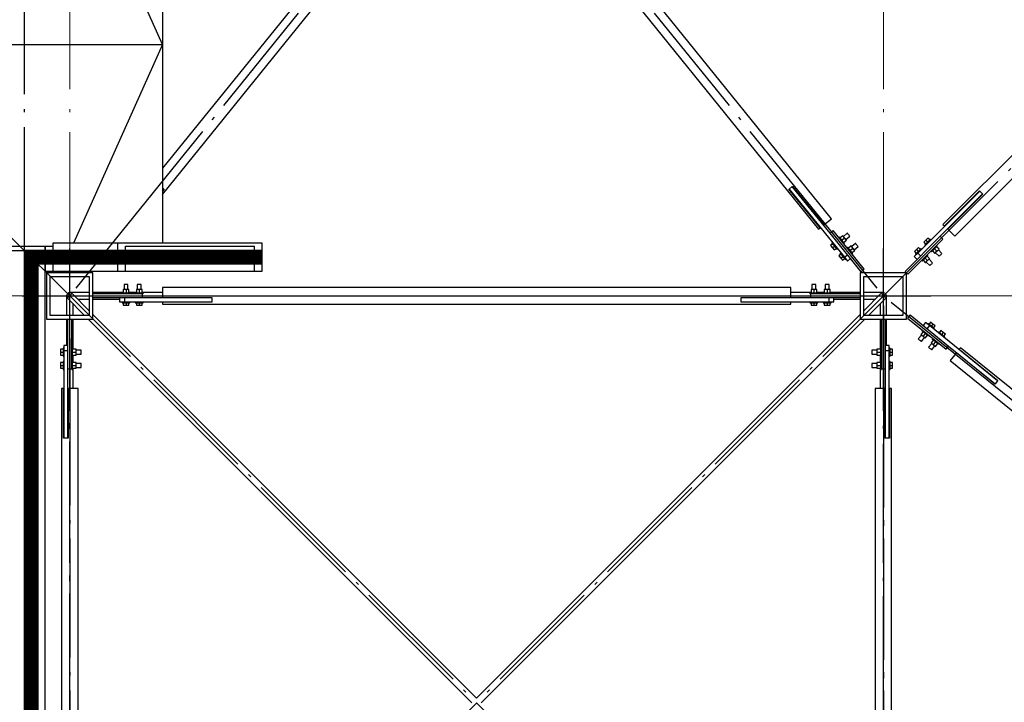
# Paper-space layout 'A0 Advance Steel' of a CAD drawing. Header units: millimetres. Extents: x 228 to 822, y 214 to 634.
# Tile 30 of 76: x 453 to 482, y 426 to 447. Entities that reach past the tile are written whole.
import ezdxf

# ---------------------------------------------------------------- set-up
doc = ezdxf.new("R2010")
doc.units = ezdxf.units.MM
doc.linetypes.add('1 1', pattern=[2, 1, -1])
doc.linetypes.add('ACAD_ISO04W100', pattern=[30, 24, -3, 0, -3])
doc.layers.get('0').update_dxf_attribs({"linetype": 'CONTINUOUS'})
for name, color, linetype in [('AS_Belki', 145, 'CONTINUOUS'), ('AS_Blachy', 30, 'CONTINUOUS'), ('AS_Kraty', 9, 'CONTINUOUS'), ('AS_Schody', 253, 'CONTINUOUS'), ('AS_Sruby', 9, 'CONTINUOUS')]:
    doc.layers.add(name, color=color, linetype=linetype)

# ---------------------------------------------------------------- blocks, each defined once
blk = doc.blocks.new('324ewdsczxzxcz')
at = {"linetype": 'ACAD_ISO04W100', "lineweight": 5, "ltscale": 0.2}
for p, q in [((318.429, 244.968), (318.429, 340.131)), ((343.029, 244.968), (343.029, 340.131)), ((378.311, 305.818, -2695.986), (283.147, 305.818, -2695.986))]:
    blk.add_line(p, q, dxfattribs=at)

psp = doc.layouts.new('A0 Advance Steel')

# ---------------------------------------------------------------- linework, layer by layer
psp.add_line((456.971, 446.059, -22603.516), (454.281, 440.059, -22603.516))
at = {"elevation": -22636.766}
psp.add_lwpolyline([(476.01, 406.008), (446.684, 406.008), (446.684, 446.059), (456.971, 446.059), (454.281, 452.059)], dxfattribs=at)
at = {"linetype": '1 1', "transparency": 33554559, "const_width": 0.45, "elevation": 34321.583}
psp.add_lwpolyline([(459.991, 439.634), (453.004, 439.634), (453.004, 412.683), (477.328, 412.683)], dxfattribs=at)
at = {"layer": 'AS_Belki', "linetype": 'Continuous', "ltscale": 0.15}
for p, q in [((464.673, 451.834), (456.971, 442.317)), ((477.204, 440.793), (468.269, 451.834)), ((491.814, 451.856), (480.574, 440.616)), ((456.971, 441.522), (465.061, 451.52)), ((467.881, 451.52), (476.815, 440.479)), ((480.928, 440.262), (492.168, 451.502)), ((457.024, 441.682), (456.971, 441.617)), ((457.016, 441.689), (457.024, 441.682)), ((475.918, 441.682), (475.926, 441.689)), ((476.862, 440.516), (475.918, 441.682)), ((476.019, 441.764), (476.027, 441.77)), ((476.027, 441.77), (476.971, 440.604)), ((480.617, 440.573), (481.677, 441.634)), ((481.776, 441.535), (480.716, 440.474)), ((481.677, 441.634), (481.684, 441.627)), ((481.769, 441.542), (481.776, 441.535)), ((476.971, 440.604), (477.204, 440.793)), ((476.815, 440.479), (476.862, 440.516)), ((480.574, 440.616), (480.617, 440.573)), ((480.716, 440.474), (480.928, 440.262)), ((454.871, 439.159), (453.471, 439.159)), ((453.471, 439.159), (453.471, 437.759)), ((454.871, 437.759), (454.871, 439.159)), ((479.471, 439.159), (478.071, 439.159)), ((478.071, 439.159), (478.071, 437.759)), ((479.471, 437.759), (479.471, 439.159)), ((453.581, 439.049), (454.761, 439.049)), ((453.581, 437.869), (453.581, 439.049)), ((454.761, 439.049), (454.761, 437.869)), ((478.181, 439.049), (479.361, 439.049)), ((478.181, 437.869), (478.181, 439.049)), ((479.361, 439.049), (479.361, 437.869)), ((454.761, 438.559), (454.171, 438.559)), ((455.784, 438.559), (454.871, 438.559)), ((456.184, 438.559), (455.958, 438.559)), ((456.971, 438.559), (456.358, 438.559)), ((475.971, 438.709), (456.971, 438.709)), ((456.971, 438.709), (456.971, 438.409)), ((475.971, 438.409), (475.971, 438.709)), ((476.584, 438.559), (475.971, 438.559)), ((476.984, 438.559), (476.758, 438.559)), ((478.071, 438.559), (477.158, 438.559)), ((478.771, 438.559), (478.181, 438.559)), ((454.071, 438.459), (454.071, 437.869)), ((454.1, 438.388), (454.62, 437.869)), ((454.171, 438.459), (454.121, 438.409)), ((454.221, 438.509), (454.171, 438.459)), ((454.761, 438.011), (454.242, 438.53)), ((454.412, 438.359), (454.761, 438.359)), ((454.871, 438.359), (455.671, 438.359)), ((456.971, 438.409), (458.471, 438.409)), ((458.471, 438.269), (456.971, 438.269)), ((456.971, 438.269), (456.971, 438.209)), ((458.471, 438.409), (458.471, 438.399)), ((458.471, 438.279), (458.471, 438.269)), ((474.471, 438.409), (475.971, 438.409)), ((474.471, 438.399), (474.471, 438.409)), ((474.471, 438.269), (474.471, 438.279)), ((475.971, 438.269), (474.471, 438.269)), ((475.971, 438.209), (475.971, 438.269)), ((477.271, 438.359), (478.071, 438.359)), ((478.7, 438.53), (478.181, 438.011)), ((478.181, 438.359), (478.53, 438.359)), ((478.322, 437.869), (478.842, 438.388)), ((478.771, 438.459), (478.721, 438.509)), ((478.821, 438.409), (478.771, 438.459)), ((478.871, 437.869), (478.871, 438.459)), ((454.271, 437.869), (454.271, 438.218)), ((456.971, 438.209), (475.971, 438.209)), ((478.671, 438.218), (478.671, 437.869)), ((453.471, 437.759), (454.871, 437.759)), ((454.761, 437.869), (453.581, 437.869)), ((454.071, 437.759), (454.071, 436.959)), ((454.271, 436.846), (454.271, 437.759)), ((454.73, 437.759), (466.33, 426.159)), ((466.471, 426.301), (454.871, 437.901)), ((478.071, 437.901), (466.471, 426.301)), ((466.612, 426.159), (478.212, 437.759)), ((478.071, 437.759), (479.471, 437.759)), ((479.361, 437.869), (478.181, 437.869)), ((478.671, 437.759), (478.671, 436.846)), ((478.871, 436.959), (478.871, 437.759)), ((481.105, 436.892), (481.067, 436.846)), ((481.067, 436.846), (482.233, 435.902)), ((492.146, 427.958), (481.105, 436.892)), ((454.271, 436.446), (454.271, 436.672)), ((478.671, 436.672), (478.671, 436.446)), ((480.979, 436.737), (480.79, 436.503)), ((480.79, 436.503), (491.831, 427.569)), ((482.145, 435.793), (480.979, 436.737)), ((454.271, 435.659), (454.271, 436.272)), ((478.671, 436.272), (478.671, 435.659)), ((482.233, 435.902), (482.227, 435.894)), ((453.981, 435.659), (453.921, 435.659)), ((453.921, 435.659), (453.921, 416.659)), ((453.981, 434.159), (453.981, 435.659)), ((454.421, 435.659), (454.121, 435.659)), ((454.121, 435.659), (454.121, 434.159)), ((454.421, 416.659), (454.421, 435.659)), ((478.821, 435.659), (478.521, 435.659)), ((478.521, 435.659), (478.521, 416.659)), ((478.821, 434.159), (478.821, 435.659)), ((479.021, 435.659), (478.961, 435.659)), ((478.961, 435.659), (478.961, 434.159)), ((479.021, 416.659), (479.021, 435.659)), ((482.151, 435.801), (482.145, 435.793)), ((453.991, 434.159), (453.981, 434.159)), ((454.121, 434.159), (454.111, 434.159)), ((478.831, 434.159), (478.821, 434.159)), ((478.961, 434.159), (478.951, 434.159))]:
    psp.add_line(p, q, dxfattribs=at)
at = {"layer": 'AS_Belki', "color": 10, "linetype": 'ACAD_ISO04W100', "ltscale": 0.15}
for points in [[(454.36, 438.692), (455.932, 440.636), (464.867, 451.677), (466.44, 453.62)], [(478.582, 438.692), (477.01, 440.636), (468.075, 451.677), (466.502, 453.62)], [(493.759, 453.447), (491.991, 451.679), (480.751, 440.439), (478.983, 438.671)], [(480.539, 412.091), (478.771, 413.859), (454.171, 438.459), (452.403, 440.227)], [(452.403, 412.091), (454.171, 413.859), (478.771, 438.459), (480.539, 440.227)], [(454.171, 415.149), (454.171, 416.587), (454.171, 438.459), (454.171, 439.897)], [(478.771, 415.149), (478.771, 416.587), (478.771, 438.459), (478.771, 439.897)], [(452.733, 438.459), (454.171, 438.459), (476.043, 438.459), (477.481, 438.459)], [(454.171, 438.459), (454.171, 438.459), (454.171, 438.459), (454.171, 438.459)], [(454.471, 438.459), (456.971, 438.459), (475.971, 438.459), (478.471, 438.459)], [(455.461, 438.459), (456.899, 438.459), (478.771, 438.459), (480.209, 438.459)], [(478.771, 438.459), (478.771, 438.459), (478.771, 438.459), (478.771, 438.459)], [(479.004, 438.27), (480.948, 436.698), (491.989, 427.763), (493.932, 426.191)], [(454.171, 414.159), (454.171, 416.659), (454.171, 435.659), (454.171, 438.159)], [(478.771, 438.159), (478.771, 435.659), (478.771, 416.659), (478.771, 414.159)], [(454.171, 437.169), (454.171, 435.731), (454.171, 413.859), (454.171, 412.422)], [(478.771, 437.169), (478.771, 435.731), (478.771, 413.859), (478.771, 412.422)]]:
    psp.add_lwpolyline(points, dxfattribs=at)
at = {"layer": 'AS_Belki', "linetype": 'Continuous', "ltscale": 0.15, "extrusion": (-0.57503, 1.71831e-14, 0.818132)}
psp.add_arc((-438.459, 371.572, -261.162), 0.1, 135, 230.7123, dxfattribs=at)
at = {"layer": 'AS_Belki', "linetype": 'Continuous', "ltscale": 0.15, "extrusion": (-0.57503, 0, -0.818132)}
psp.add_arc((-438.459, -391.698, -275.308), 0.1, 135, 230.7123, dxfattribs=at)
at = {"layer": 'AS_Belki', "linetype": 'Continuous', "ltscale": 0.15, "extrusion": (1.04597e-13, 0.57503, 0.818132)}
psp.add_arc((-454.171, -358.718, 252.127), 0.1, 309.2877, 45, dxfattribs=at)
at = {"layer": 'AS_Belki', "linetype": 'Continuous', "ltscale": 0.15, "extrusion": (6.33061e-15, 0.57503, 0.818132)}
psp.add_arc((-478.771, -358.718, 252.127), 0.1, 135, 230.7123, dxfattribs=at)
at = {"layer": 'AS_Blachy', "linetype": 'Continuous', "ltscale": 0.15}
for p, q in [((456.971, 441.725), (457.016, 441.689)), ((456.971, 441.633), (457.016, 441.689)), ((475.926, 441.689), (476.019, 441.764)), ((475.926, 441.689), (477.593, 439.629)), ((477.158, 440.357), (476.019, 441.764)), ((481.684, 441.627), (479.81, 439.753)), ((480.489, 440.262), (481.769, 441.542)), ((481.684, 441.627), (481.769, 441.542)), ((477.251, 440.433), (477.158, 440.357)), ((478.102, 439.191), (477.158, 440.357)), ((478.195, 439.266), (477.251, 440.433)), ((479.429, 439.202), (480.489, 440.262)), ((479.513, 439.117), (480.574, 440.177)), ((480.574, 440.177), (480.489, 440.262)), ((479.81, 439.753), (479.704, 439.647)), ((479.81, 439.753), (479.895, 439.668)), ((477.593, 439.629), (477.686, 439.704)), ((477.593, 439.629), (477.688, 439.512)), ((477.688, 439.512), (477.781, 439.587)), ((479.704, 439.647), (479.789, 439.562)), ((454.818, 439.209), (454.84, 439.191)), ((454.84, 439.191), (454.855, 439.209)), ((478.102, 439.191), (478.195, 439.266)), ((479.429, 439.202), (479.513, 439.117)), ((456.371, 438.519), (454.871, 438.519)), ((456.371, 438.399), (454.871, 438.399)), ((455.671, 438.399), (455.671, 438.279)), ((455.671, 438.279), (455.821, 438.279)), ((455.821, 438.399), (455.821, 438.279)), ((455.821, 438.279), (458.471, 438.279)), ((456.371, 438.399), (456.371, 438.519)), ((458.471, 438.399), (456.371, 438.399)), ((458.471, 438.399), (458.471, 438.279)), ((476.571, 438.399), (474.471, 438.399)), ((474.471, 438.279), (474.471, 438.399)), ((474.471, 438.279), (477.071, 438.279)), ((478.071, 438.519), (476.571, 438.519)), ((476.571, 438.519), (476.571, 438.399)), ((478.071, 438.399), (476.571, 438.399)), ((477.071, 438.279), (477.121, 438.279)), ((477.121, 438.399), (477.121, 438.279)), ((477.121, 438.279), (477.271, 438.279)), ((477.271, 438.279), (477.271, 438.399)), ((454.111, 436.259), (454.111, 437.759)), ((454.231, 436.259), (454.231, 437.759)), ((478.711, 437.759), (478.711, 436.259)), ((478.831, 437.759), (478.831, 436.259)), ((479.578, 437.883), (479.503, 437.79)), ((479.503, 437.79), (480.669, 436.846)), ((479.578, 437.883), (480.744, 436.94)), ((480.05, 437.656), (479.975, 437.562)), ((480.167, 437.561), (480.05, 437.656)), ((480.167, 437.561), (480.091, 437.468)), ((482.227, 435.894), (480.167, 437.561)), ((454.111, 436.959), (453.991, 436.959)), ((453.991, 436.959), (453.991, 436.809)), ((453.991, 436.809), (454.111, 436.809)), ((453.991, 436.809), (453.991, 434.159)), ((478.951, 436.959), (478.831, 436.959)), ((478.831, 436.809), (478.951, 436.809)), ((478.951, 436.809), (478.951, 436.959)), ((478.951, 434.159), (478.951, 436.809)), ((480.669, 436.846), (480.744, 436.94)), ((480.744, 436.94), (482.151, 435.801)), ((454.111, 434.159), (454.111, 436.259)), ((454.111, 436.259), (454.231, 436.259)), ((478.711, 436.259), (478.831, 436.259)), ((478.831, 436.259), (478.831, 434.159)), ((482.227, 435.894), (482.151, 435.801)), ((454.111, 434.159), (453.991, 434.159)), ((478.951, 434.159), (478.831, 434.159))]:
    psp.add_line(p, q, dxfattribs=at)
at = {"layer": 'AS_Kraty', "linetype": 'Continuous', "ltscale": 0.15}
for p, q in [((456.971, 452.059), (456.971, 440.059)), ((454.281, 440.059), (453.663, 440.059)), ((453.663, 440.059), (453.663, 439.959)), ((440.171, 439.959), (453.663, 439.959))]:
    psp.add_line(p, q, dxfattribs=at)
at = {"layer": 'AS_Schody', "linetype": 'Continuous', "ltscale": 0.15}
for p, q in [((455.624, 440.059), (454.281, 440.059)), ((459.991, 440.059), (455.624, 440.059)), ((455.624, 439.209), (455.624, 440.059)), ((459.991, 439.209), (459.991, 440.059)), ((453.429, 413.351), (453.429, 439.959)), ((453.431, 439.959), (453.431, 439.209)), ((453.663, 439.959), (453.663, 439.209)), ((455.86, 439.964), (459.755, 439.964)), ((455.86, 439.209), (455.86, 439.964)), ((459.755, 439.209), (459.755, 439.964)), ((453.431, 439.209), (453.663, 439.209)), ((453.663, 439.209), (455.624, 439.209)), ((455.624, 439.209), (455.86, 439.209)), ((455.86, 439.209), (459.755, 439.209)), ((459.755, 439.209), (459.991, 439.209))]:
    psp.add_line(p, q, dxfattribs=at)
at = {"layer": 'AS_Schody', "color": 10, "linetype": 'ACAD_ISO04W100', "ltscale": 0.15}
for points in [[(452.802, 437.459), (452.802, 439.959), (452.802, 452.589), (452.802, 455.089)], [(452.802, 411.321), (452.802, 413.41), (452.802, 440.619), (452.802, 442.707)], [(450.931, 439.836), (453.431, 439.836), (454.381, 439.836), (456.881, 439.836)], [(451.633, 439.836), (453.722, 439.836), (457.808, 439.836), (459.896, 439.836)]]:
    psp.add_lwpolyline(points, dxfattribs=at)
at = {"layer": 'AS_Sruby', "linetype": 'Continuous', "ltscale": 0.15}
for p, q in [((477.68, 440.355), (477.562, 440.26)), ((477.683, 440.352), (477.68, 440.355)), ((477.692, 440.342), (477.683, 440.352)), ((477.704, 440.327), (477.692, 440.342)), ((477.235, 440.072), (477.215, 440.056)), ((477.217, 440.054), (477.215, 440.056)), ((477.221, 440.049), (477.217, 440.054)), ((477.228, 440.04), (477.221, 440.049)), ((477.237, 440.029), (477.228, 440.04)), ((477.441, 440.238), (477.421, 440.223)), ((477.442, 440.237), (477.441, 440.238)), ((477.446, 440.231), (477.442, 440.237)), ((477.453, 440.223), (477.446, 440.231)), ((477.463, 440.211), (477.453, 440.223)), ((477.545, 440.28), (477.462, 440.213)), ((477.474, 440.197), (477.463, 440.211)), ((477.487, 440.181), (477.474, 440.197)), ((477.501, 440.163), (477.487, 440.181)), ((477.516, 440.145), (477.501, 440.163)), ((477.516, 440.145), (477.6, 440.213)), ((477.531, 440.127), (477.516, 440.145)), ((477.545, 440.109), (477.531, 440.127)), ((477.6, 440.213), (477.545, 440.28)), ((477.558, 440.093), (477.545, 440.109)), ((477.569, 440.079), (477.558, 440.093)), ((477.579, 440.068), (477.569, 440.079)), ((477.571, 440.078), (477.655, 440.146)), ((477.572, 440.036), (477.592, 440.052)), ((477.586, 440.059), (477.579, 440.068)), ((477.59, 440.054), (477.586, 440.059)), ((477.592, 440.052), (477.59, 440.054)), ((477.655, 440.146), (477.6, 440.213)), ((477.638, 440.166), (477.756, 440.262)), ((477.718, 440.309), (477.704, 440.327)), ((477.733, 440.291), (477.718, 440.309)), ((477.745, 440.276), (477.733, 440.291)), ((477.753, 440.266), (477.745, 440.276)), ((477.756, 440.262), (477.753, 440.266)), ((477.932, 440.044), (477.814, 439.949)), ((477.935, 440.041), (477.932, 440.044)), ((477.943, 440.031), (477.935, 440.041)), ((480.058, 440.142), (479.997, 440.081)), ((479.997, 440.081), (480.05, 440.028)), ((480.064, 440.042), (480.051, 440.029)), ((480.119, 440.203), (480.058, 440.142)), ((480.058, 440.142), (480.111, 440.089)), ((480.079, 440.057), (480.064, 440.042)), ((480.094, 440.072), (480.079, 440.057)), ((480.111, 440.089), (480.094, 440.072)), ((480.128, 440.106), (480.111, 440.089)), ((480.172, 440.15), (480.119, 440.203)), ((480.143, 440.122), (480.128, 440.106)), ((480.158, 440.136), (480.143, 440.122)), ((480.171, 440.149), (480.158, 440.136)), ((480.182, 440.16), (480.171, 440.149)), ((480.189, 440.167), (480.182, 440.16)), ((480.194, 440.172), (480.189, 440.167)), ((480.196, 440.174), (480.194, 440.172)), ((480.214, 440.156), (480.196, 440.174)), ((477.236, 440.03), (477.178, 439.983)), ((477.178, 439.983), (477.232, 439.916)), ((477.232, 439.916), (477.291, 439.963)), ((477.232, 439.916), (477.287, 439.848)), ((477.249, 440.015), (477.237, 440.029)), ((477.262, 439.998), (477.249, 440.015)), ((477.276, 439.981), (477.262, 439.998)), ((477.291, 439.963), (477.276, 439.981)), ((477.287, 439.848), (477.345, 439.895)), ((477.305, 439.944), (477.291, 439.963)), ((477.32, 439.927), (477.305, 439.944)), ((477.333, 439.911), (477.32, 439.927)), ((477.344, 439.897), (477.333, 439.911)), ((477.353, 439.885), (477.344, 439.897)), ((477.36, 439.876), (477.353, 439.885)), ((477.365, 439.871), (477.36, 439.876)), ((477.366, 439.869), (477.365, 439.871)), ((477.366, 439.869), (477.386, 439.885)), ((477.486, 439.761), (477.467, 439.745)), ((477.468, 439.743), (477.467, 439.745)), ((477.473, 439.738), (477.468, 439.743)), ((477.692, 439.927), (477.673, 439.912)), ((477.694, 439.926), (477.692, 439.927)), ((477.698, 439.92), (477.694, 439.926)), ((477.705, 439.912), (477.698, 439.92)), ((477.714, 439.9), (477.705, 439.912)), ((477.797, 439.97), (477.713, 439.902)), ((477.726, 439.886), (477.714, 439.9)), ((477.739, 439.87), (477.726, 439.886)), ((477.753, 439.852), (477.739, 439.87)), ((477.768, 439.834), (477.753, 439.852)), ((477.768, 439.834), (477.852, 439.902)), ((477.782, 439.816), (477.768, 439.834)), ((477.797, 439.798), (477.782, 439.816)), ((477.852, 439.902), (477.797, 439.97)), ((477.81, 439.782), (477.797, 439.798)), ((477.821, 439.768), (477.81, 439.782)), ((477.83, 439.757), (477.821, 439.768)), ((477.822, 439.767), (477.906, 439.835)), ((477.837, 439.748), (477.83, 439.757)), ((477.842, 439.743), (477.837, 439.748)), ((477.843, 439.741), (477.842, 439.743)), ((477.906, 439.835), (477.852, 439.902)), ((477.889, 439.855), (478.008, 439.951)), ((477.955, 440.016), (477.943, 440.031)), ((477.97, 439.998), (477.955, 440.016)), ((477.984, 439.98), (477.97, 439.998)), ((477.996, 439.965), (477.984, 439.98)), ((478.005, 439.955), (477.996, 439.965)), ((478.008, 439.951), (478.005, 439.955)), ((479.775, 439.859), (479.714, 439.798)), ((479.714, 439.798), (479.767, 439.745)), ((479.768, 439.746), (479.758, 439.736)), ((479.781, 439.759), (479.768, 439.746)), ((479.836, 439.921), (479.775, 439.859)), ((479.775, 439.859), (479.828, 439.806)), ((479.796, 439.774), (479.781, 439.759)), ((479.812, 439.79), (479.796, 439.774)), ((479.828, 439.806), (479.812, 439.79)), ((479.845, 439.823), (479.828, 439.806)), ((479.889, 439.868), (479.836, 439.921)), ((479.861, 439.839), (479.845, 439.823)), ((479.875, 439.853), (479.861, 439.839)), ((479.888, 439.866), (479.875, 439.853)), ((479.899, 439.877), (479.888, 439.866)), ((479.907, 439.885), (479.899, 439.877)), ((479.911, 439.889), (479.907, 439.885)), ((479.913, 439.891), (479.911, 439.889)), ((479.931, 439.873), (479.913, 439.891)), ((480.028, 440.006), (480.026, 440.004)), ((480.026, 440.004), (480.044, 439.987)), ((480.033, 440.011), (480.028, 440.006)), ((480.04, 440.018), (480.033, 440.011)), ((480.051, 440.029), (480.04, 440.018)), ((480.214, 439.817), (480.231, 439.799)), ((480.231, 439.799), (480.233, 439.801)), ((480.233, 439.801), (480.238, 439.806)), ((480.238, 439.806), (480.245, 439.813)), ((480.245, 439.813), (480.256, 439.824)), ((480.255, 439.823), (480.331, 439.746)), ((480.256, 439.824), (480.269, 439.837)), ((480.269, 439.837), (480.284, 439.852)), ((480.284, 439.852), (480.299, 439.867)), ((480.299, 439.867), (480.316, 439.884)), ((480.316, 439.884), (480.333, 439.901)), ((480.316, 439.884), (480.392, 439.808)), ((480.331, 439.746), (480.392, 439.808)), ((480.333, 439.901), (480.349, 439.916)), ((480.349, 439.916), (480.363, 439.931)), ((480.35, 439.765), (480.457, 439.658)), ((480.363, 439.931), (480.376, 439.944)), ((480.376, 439.944), (480.387, 439.955)), ((480.454, 439.869), (480.377, 439.945)), ((480.401, 439.969), (480.383, 439.987)), ((480.387, 439.955), (480.394, 439.962)), ((480.392, 439.808), (480.454, 439.869)), ((480.394, 439.962), (480.399, 439.967)), ((480.399, 439.967), (480.401, 439.969)), ((480.542, 439.743), (480.435, 439.85)), ((480.539, 439.739), (480.542, 439.743)), ((477.488, 439.719), (477.429, 439.672)), ((477.429, 439.672), (477.484, 439.605)), ((477.479, 439.729), (477.473, 439.738)), ((477.489, 439.718), (477.479, 439.729)), ((477.484, 439.605), (477.542, 439.652)), ((477.484, 439.605), (477.539, 439.537)), ((477.5, 439.704), (477.489, 439.718)), ((477.513, 439.687), (477.5, 439.704)), ((477.528, 439.67), (477.513, 439.687)), ((477.542, 439.652), (477.528, 439.67)), ((477.539, 439.537), (477.597, 439.584)), ((477.557, 439.634), (477.542, 439.652)), ((477.571, 439.616), (477.557, 439.634)), ((477.584, 439.6), (477.571, 439.616)), ((477.596, 439.586), (477.584, 439.6)), ((477.605, 439.574), (477.596, 439.586)), ((477.612, 439.566), (477.605, 439.574)), ((477.616, 439.56), (477.612, 439.566)), ((477.618, 439.558), (477.616, 439.56)), ((477.618, 439.558), (477.637, 439.574)), ((477.824, 439.725), (477.843, 439.741)), ((479.745, 439.723), (479.743, 439.721)), ((479.743, 439.721), (479.761, 439.704)), ((479.75, 439.728), (479.745, 439.723)), ((479.758, 439.736), (479.75, 439.728)), ((479.931, 439.534), (479.948, 439.516)), ((479.948, 439.516), (479.95, 439.518)), ((479.95, 439.518), (479.955, 439.523)), ((479.955, 439.523), (479.963, 439.531)), ((479.963, 439.531), (479.973, 439.541)), ((479.972, 439.54), (480.048, 439.463)), ((479.973, 439.541), (479.986, 439.554)), ((479.986, 439.554), (480.001, 439.569)), ((480.001, 439.569), (480.017, 439.585)), ((480.017, 439.585), (480.033, 439.601)), ((480.033, 439.601), (480.05, 439.618)), ((480.033, 439.601), (480.11, 439.525)), ((480.048, 439.463), (480.11, 439.525)), ((480.05, 439.618), (480.066, 439.634)), ((480.066, 439.634), (480.08, 439.648)), ((480.067, 439.482), (480.175, 439.375)), ((480.08, 439.648), (480.093, 439.661)), ((480.093, 439.661), (480.104, 439.672)), ((480.171, 439.586), (480.095, 439.662)), ((480.118, 439.686), (480.1, 439.704)), ((480.104, 439.672), (480.112, 439.68)), ((480.11, 439.525), (480.171, 439.586)), ((480.112, 439.68), (480.116, 439.684)), ((480.116, 439.684), (480.118, 439.686)), ((480.259, 439.46), (480.152, 439.567)), ((480.233, 439.434), (480.247, 439.447)), ((480.247, 439.447), (480.256, 439.456)), ((480.256, 439.456), (480.259, 439.46)), ((480.457, 439.658), (480.461, 439.661)), ((480.461, 439.661), (480.47, 439.67)), ((480.47, 439.67), (480.484, 439.684)), ((480.484, 439.684), (480.5, 439.7)), ((480.5, 439.7), (480.516, 439.716)), ((480.516, 439.716), (480.53, 439.73)), ((480.53, 439.73), (480.539, 439.739)), ((480.175, 439.375), (480.178, 439.378)), ((480.178, 439.378), (480.187, 439.387)), ((480.187, 439.387), (480.201, 439.401)), ((480.201, 439.401), (480.217, 439.417)), ((480.217, 439.417), (480.233, 439.434)), ((455.871, 438.652), (455.784, 438.652)), ((455.784, 438.652), (455.784, 438.544)), ((455.816, 438.804), (455.811, 438.804)), ((455.811, 438.804), (455.811, 438.652)), ((455.829, 438.804), (455.816, 438.804)), ((455.848, 438.804), (455.829, 438.804)), ((455.871, 438.804), (455.848, 438.804)), ((455.894, 438.804), (455.871, 438.804)), ((455.958, 438.652), (455.871, 438.652)), ((455.871, 438.652), (455.871, 438.544)), ((455.913, 438.804), (455.894, 438.804)), ((455.926, 438.804), (455.913, 438.804)), ((455.931, 438.804), (455.926, 438.804)), ((455.931, 438.652), (455.931, 438.804)), ((455.958, 438.544), (455.958, 438.652)), ((456.271, 438.652), (456.184, 438.652)), ((456.184, 438.652), (456.184, 438.544)), ((456.216, 438.804), (456.211, 438.804)), ((456.211, 438.804), (456.211, 438.652)), ((456.229, 438.804), (456.216, 438.804)), ((456.248, 438.804), (456.229, 438.804)), ((456.271, 438.804), (456.248, 438.804)), ((456.294, 438.804), (456.271, 438.804)), ((456.358, 438.652), (456.271, 438.652)), ((456.271, 438.652), (456.271, 438.544)), ((456.313, 438.804), (456.294, 438.804)), ((456.326, 438.804), (456.313, 438.804)), ((456.331, 438.804), (456.326, 438.804)), ((456.331, 438.652), (456.331, 438.804)), ((456.358, 438.544), (456.358, 438.652)), ((476.671, 438.652), (476.584, 438.652)), ((476.584, 438.652), (476.584, 438.544)), ((476.616, 438.804), (476.611, 438.804)), ((476.611, 438.804), (476.611, 438.652)), ((476.629, 438.804), (476.616, 438.804)), ((476.648, 438.804), (476.629, 438.804)), ((476.671, 438.804), (476.648, 438.804)), ((476.694, 438.804), (476.671, 438.804)), ((476.758, 438.652), (476.671, 438.652)), ((476.671, 438.652), (476.671, 438.544)), ((476.713, 438.804), (476.694, 438.804)), ((476.726, 438.804), (476.713, 438.804)), ((476.731, 438.804), (476.726, 438.804)), ((476.731, 438.652), (476.731, 438.804)), ((476.758, 438.544), (476.758, 438.652)), ((477.071, 438.652), (476.984, 438.652)), ((476.984, 438.652), (476.984, 438.544)), ((477.016, 438.804), (477.011, 438.804)), ((477.011, 438.804), (477.011, 438.652)), ((477.029, 438.804), (477.016, 438.804)), ((477.048, 438.804), (477.029, 438.804)), ((477.071, 438.804), (477.048, 438.804)), ((477.094, 438.804), (477.071, 438.804)), ((477.158, 438.652), (477.071, 438.652)), ((477.071, 438.652), (477.071, 438.544)), ((477.113, 438.804), (477.094, 438.804)), ((477.126, 438.804), (477.113, 438.804)), ((477.131, 438.804), (477.126, 438.804)), ((477.131, 438.652), (477.131, 438.804)), ((477.158, 438.544), (477.158, 438.652)), ((455.753, 438.544), (455.751, 438.544)), ((455.751, 438.544), (455.751, 438.519)), ((455.751, 438.279), (455.751, 438.254)), ((455.751, 438.254), (455.753, 438.254)), ((455.76, 438.544), (455.753, 438.544)), ((455.753, 438.254), (455.76, 438.254)), ((455.771, 438.544), (455.76, 438.544)), ((455.76, 438.254), (455.771, 438.254)), ((455.786, 438.544), (455.771, 438.544)), ((455.771, 438.254), (455.786, 438.254)), ((455.784, 438.254), (455.784, 438.179)), ((455.804, 438.544), (455.786, 438.544)), ((455.786, 438.254), (455.804, 438.254)), ((455.825, 438.544), (455.804, 438.544)), ((455.804, 438.254), (455.825, 438.254)), ((455.848, 438.544), (455.825, 438.544)), ((455.825, 438.254), (455.848, 438.254)), ((455.871, 438.544), (455.848, 438.544)), ((455.848, 438.254), (455.871, 438.254)), ((455.894, 438.544), (455.871, 438.544)), ((455.871, 438.254), (455.894, 438.254)), ((455.871, 438.254), (455.871, 438.179)), ((455.917, 438.544), (455.894, 438.544)), ((455.894, 438.254), (455.917, 438.254)), ((455.938, 438.544), (455.917, 438.544)), ((455.917, 438.254), (455.938, 438.254)), ((455.956, 438.544), (455.938, 438.544)), ((455.938, 438.254), (455.956, 438.254)), ((455.971, 438.544), (455.956, 438.544)), ((455.956, 438.254), (455.971, 438.254)), ((455.958, 438.179), (455.958, 438.254)), ((455.982, 438.544), (455.971, 438.544)), ((455.971, 438.254), (455.982, 438.254)), ((455.989, 438.544), (455.982, 438.544)), ((455.982, 438.254), (455.989, 438.254)), ((455.991, 438.544), (455.989, 438.544)), ((455.989, 438.254), (455.991, 438.254)), ((455.991, 438.519), (455.991, 438.544)), ((455.991, 438.254), (455.991, 438.279)), ((456.153, 438.544), (456.151, 438.544)), ((456.151, 438.544), (456.151, 438.519)), ((456.151, 438.279), (456.151, 438.254)), ((456.151, 438.254), (456.153, 438.254)), ((456.16, 438.544), (456.153, 438.544)), ((456.153, 438.254), (456.16, 438.254)), ((456.171, 438.544), (456.16, 438.544)), ((456.16, 438.254), (456.171, 438.254)), ((456.186, 438.544), (456.171, 438.544)), ((456.171, 438.254), (456.186, 438.254)), ((456.184, 438.254), (456.184, 438.179)), ((456.204, 438.544), (456.186, 438.544)), ((456.186, 438.254), (456.204, 438.254)), ((456.225, 438.544), (456.204, 438.544)), ((456.204, 438.254), (456.225, 438.254)), ((456.248, 438.544), (456.225, 438.544)), ((456.225, 438.254), (456.248, 438.254)), ((456.271, 438.544), (456.248, 438.544)), ((456.248, 438.254), (456.271, 438.254)), ((456.294, 438.544), (456.271, 438.544)), ((456.271, 438.254), (456.294, 438.254)), ((456.271, 438.254), (456.271, 438.179)), ((456.317, 438.544), (456.294, 438.544)), ((456.294, 438.254), (456.317, 438.254)), ((456.338, 438.544), (456.317, 438.544)), ((456.317, 438.254), (456.338, 438.254)), ((456.356, 438.544), (456.338, 438.544)), ((456.338, 438.254), (456.356, 438.254)), ((456.371, 438.544), (456.356, 438.544)), ((456.356, 438.254), (456.371, 438.254)), ((456.358, 438.179), (456.358, 438.254)), ((456.382, 438.544), (456.371, 438.544)), ((456.382, 438.519), (456.371, 438.519)), ((456.371, 438.254), (456.382, 438.254)), ((456.389, 438.544), (456.382, 438.544)), ((456.389, 438.519), (456.382, 438.519)), ((456.382, 438.254), (456.389, 438.254)), ((456.391, 438.544), (456.389, 438.544)), ((456.391, 438.519), (456.389, 438.519)), ((456.389, 438.254), (456.391, 438.254)), ((456.391, 438.519), (456.391, 438.544)), ((456.391, 438.254), (456.391, 438.279)), ((476.553, 438.544), (476.551, 438.544)), ((476.551, 438.544), (476.551, 438.519)), ((476.553, 438.519), (476.551, 438.519)), ((476.551, 438.279), (476.551, 438.254)), ((476.551, 438.254), (476.553, 438.254)), ((476.56, 438.544), (476.553, 438.544)), ((476.56, 438.519), (476.553, 438.519)), ((476.553, 438.254), (476.56, 438.254)), ((476.571, 438.544), (476.56, 438.544)), ((476.571, 438.519), (476.56, 438.519)), ((476.56, 438.254), (476.571, 438.254)), ((476.586, 438.544), (476.571, 438.544)), ((476.571, 438.254), (476.586, 438.254)), ((476.584, 438.254), (476.584, 438.179)), ((476.604, 438.544), (476.586, 438.544)), ((476.586, 438.254), (476.604, 438.254)), ((476.625, 438.544), (476.604, 438.544)), ((476.604, 438.254), (476.625, 438.254)), ((476.648, 438.544), (476.625, 438.544)), ((476.625, 438.254), (476.648, 438.254)), ((476.671, 438.544), (476.648, 438.544)), ((476.648, 438.254), (476.671, 438.254)), ((476.694, 438.544), (476.671, 438.544)), ((476.671, 438.254), (476.694, 438.254)), ((476.671, 438.254), (476.671, 438.179)), ((476.717, 438.544), (476.694, 438.544)), ((476.694, 438.254), (476.717, 438.254)), ((476.738, 438.544), (476.717, 438.544)), ((476.717, 438.254), (476.738, 438.254)), ((476.756, 438.544), (476.738, 438.544)), ((476.738, 438.254), (476.756, 438.254)), ((476.771, 438.544), (476.756, 438.544)), ((476.756, 438.254), (476.771, 438.254)), ((476.758, 438.179), (476.758, 438.254)), ((476.782, 438.544), (476.771, 438.544)), ((476.771, 438.254), (476.782, 438.254)), ((476.789, 438.544), (476.782, 438.544)), ((476.782, 438.254), (476.789, 438.254)), ((476.791, 438.544), (476.789, 438.544)), ((476.789, 438.254), (476.791, 438.254)), ((476.791, 438.519), (476.791, 438.544)), ((476.791, 438.254), (476.791, 438.279)), ((476.953, 438.544), (476.951, 438.544)), ((476.951, 438.544), (476.951, 438.519)), ((476.951, 438.279), (476.951, 438.254)), ((476.951, 438.254), (476.953, 438.254)), ((476.96, 438.544), (476.953, 438.544)), ((476.953, 438.254), (476.96, 438.254)), ((476.971, 438.544), (476.96, 438.544)), ((476.96, 438.254), (476.971, 438.254)), ((476.986, 438.544), (476.971, 438.544)), ((476.971, 438.254), (476.986, 438.254)), ((476.984, 438.254), (476.984, 438.179)), ((477.004, 438.544), (476.986, 438.544)), ((476.986, 438.254), (477.004, 438.254)), ((477.025, 438.544), (477.004, 438.544)), ((477.004, 438.254), (477.025, 438.254)), ((477.048, 438.544), (477.025, 438.544)), ((477.025, 438.254), (477.048, 438.254)), ((477.071, 438.544), (477.048, 438.544)), ((477.048, 438.254), (477.071, 438.254)), ((477.094, 438.544), (477.071, 438.544)), ((477.071, 438.254), (477.094, 438.254)), ((477.071, 438.254), (477.071, 438.179)), ((477.117, 438.544), (477.094, 438.544)), ((477.094, 438.254), (477.117, 438.254)), ((477.138, 438.544), (477.117, 438.544)), ((477.117, 438.254), (477.138, 438.254)), ((477.156, 438.544), (477.138, 438.544)), ((477.138, 438.254), (477.156, 438.254)), ((477.171, 438.544), (477.156, 438.544)), ((477.156, 438.254), (477.171, 438.254)), ((477.158, 438.179), (477.158, 438.254)), ((477.182, 438.544), (477.171, 438.544)), ((477.171, 438.254), (477.182, 438.254)), ((477.189, 438.544), (477.182, 438.544)), ((477.182, 438.254), (477.189, 438.254)), ((477.191, 438.544), (477.189, 438.544)), ((477.189, 438.254), (477.191, 438.254)), ((477.191, 438.519), (477.191, 438.544)), ((477.191, 438.254), (477.191, 438.279)), ((455.784, 438.179), (455.871, 438.179)), ((455.871, 438.179), (455.958, 438.179)), ((456.184, 438.179), (456.271, 438.179)), ((456.271, 438.179), (456.358, 438.179)), ((476.584, 438.179), (476.671, 438.179)), ((476.671, 438.179), (476.758, 438.179)), ((476.984, 438.179), (477.071, 438.179)), ((477.071, 438.179), (477.158, 438.179)), ((480.201, 437.662), (480.154, 437.604)), ((480.269, 437.607), (480.201, 437.662)), ((479.972, 437.378), (479.904, 437.294)), ((479.961, 437.419), (479.946, 437.399)), ((479.948, 437.398), (479.946, 437.399)), ((479.953, 437.393), (479.948, 437.398)), ((479.961, 437.386), (479.953, 437.393)), ((479.973, 437.377), (479.961, 437.386)), ((479.987, 437.366), (479.973, 437.377)), ((480.003, 437.353), (479.987, 437.366)), ((480.128, 437.625), (480.112, 437.605)), ((480.13, 437.623), (480.128, 437.625)), ((480.135, 437.619), (480.13, 437.623)), ((480.144, 437.612), (480.135, 437.619)), ((480.156, 437.603), (480.144, 437.612)), ((480.17, 437.591), (480.156, 437.603)), ((480.186, 437.578), (480.17, 437.591)), ((480.203, 437.564), (480.186, 437.578)), ((480.221, 437.549), (480.203, 437.564)), ((480.269, 437.607), (480.221, 437.549)), ((480.24, 437.534), (480.221, 437.549)), ((480.257, 437.52), (480.24, 437.534)), ((480.273, 437.507), (480.257, 437.52)), ((480.336, 437.553), (480.269, 437.607)), ((480.287, 437.496), (480.273, 437.507)), ((480.299, 437.486), (480.287, 437.496)), ((480.289, 437.495), (480.336, 437.553)), ((480.308, 437.479), (480.299, 437.486)), ((480.299, 437.454), (480.315, 437.474)), ((480.313, 437.475), (480.308, 437.479)), ((480.315, 437.474), (480.313, 437.475)), ((480.439, 437.373), (480.423, 437.354)), ((480.441, 437.372), (480.439, 437.373)), ((480.446, 437.367), (480.441, 437.372)), ((480.455, 437.36), (480.446, 437.367)), ((480.466, 437.351), (480.455, 437.36)), ((480.512, 437.41), (480.465, 437.352)), ((480.58, 437.356), (480.512, 437.41)), ((479.924, 437.277), (479.829, 437.159)), ((479.829, 437.159), (479.832, 437.156)), ((479.832, 437.156), (479.843, 437.148)), ((479.843, 437.148), (479.858, 437.136)), ((479.858, 437.136), (479.876, 437.122)), ((479.876, 437.122), (479.893, 437.107)), ((479.893, 437.107), (479.908, 437.095)), ((479.904, 437.294), (479.971, 437.24)), ((479.908, 437.095), (479.919, 437.087)), ((479.919, 437.087), (479.922, 437.084)), ((479.922, 437.084), (480.018, 437.202)), ((480.039, 437.324), (479.971, 437.24)), ((479.971, 437.24), (480.039, 437.185)), ((480.021, 437.338), (480.003, 437.353)), ((480.039, 437.324), (480.021, 437.338)), ((480.057, 437.309), (480.039, 437.324)), ((480.039, 437.185), (480.106, 437.269)), ((480.075, 437.295), (480.057, 437.309)), ((480.091, 437.282), (480.075, 437.295)), ((480.105, 437.27), (480.091, 437.282)), ((480.117, 437.261), (480.105, 437.27)), ((480.125, 437.254), (480.117, 437.261)), ((480.131, 437.25), (480.125, 437.254)), ((480.132, 437.248), (480.131, 437.25)), ((480.132, 437.248), (480.148, 437.268)), ((480.283, 437.127), (480.215, 437.043)), ((480.272, 437.167), (480.257, 437.148)), ((480.259, 437.146), (480.257, 437.148)), ((480.264, 437.142), (480.259, 437.146)), ((480.272, 437.135), (480.264, 437.142)), ((480.284, 437.125), (480.272, 437.135)), ((480.35, 437.072), (480.282, 436.988)), ((480.298, 437.114), (480.284, 437.125)), ((480.314, 437.101), (480.298, 437.114)), ((480.332, 437.087), (480.314, 437.101)), ((480.35, 437.072), (480.332, 437.087)), ((480.368, 437.057), (480.35, 437.072)), ((480.481, 437.339), (480.466, 437.351)), ((480.497, 437.326), (480.481, 437.339)), ((480.514, 437.312), (480.497, 437.326)), ((480.532, 437.298), (480.514, 437.312)), ((480.58, 437.356), (480.532, 437.298)), ((480.551, 437.283), (480.532, 437.298)), ((480.568, 437.269), (480.551, 437.283)), ((480.584, 437.256), (480.568, 437.269)), ((480.647, 437.301), (480.58, 437.356)), ((480.598, 437.244), (480.584, 437.256)), ((480.61, 437.235), (480.598, 437.244)), ((480.6, 437.243), (480.647, 437.301)), ((480.619, 437.228), (480.61, 437.235)), ((480.61, 437.203), (480.626, 437.222)), ((480.624, 437.223), (480.619, 437.228)), ((480.626, 437.222), (480.624, 437.223)), ((453.966, 436.846), (453.891, 436.846)), ((453.891, 436.846), (453.891, 436.759)), ((453.991, 436.879), (453.966, 436.879)), ((453.966, 436.879), (453.966, 436.877)), ((453.966, 436.877), (453.966, 436.87)), ((453.966, 436.87), (453.966, 436.859)), ((453.966, 436.859), (453.966, 436.844)), ((453.966, 436.844), (453.966, 436.826)), ((453.966, 436.826), (453.966, 436.805)), ((453.966, 436.805), (453.966, 436.783)), ((453.966, 436.783), (453.966, 436.759)), ((454.256, 436.879), (454.231, 436.879)), ((454.256, 436.877), (454.256, 436.879)), ((454.256, 436.87), (454.256, 436.877)), ((454.256, 436.859), (454.256, 436.87)), ((454.256, 436.844), (454.256, 436.859)), ((454.364, 436.846), (454.256, 436.846)), ((454.256, 436.826), (454.256, 436.844)), ((454.256, 436.805), (454.256, 436.826)), ((454.256, 436.783), (454.256, 436.805)), ((454.256, 436.759), (454.256, 436.783)), ((454.364, 436.759), (454.364, 436.846)), ((454.516, 436.819), (454.364, 436.819)), ((454.516, 436.815), (454.516, 436.819)), ((454.516, 436.802), (454.516, 436.815)), ((454.516, 436.782), (454.516, 436.802)), ((454.516, 436.759), (454.516, 436.782)), ((478.578, 436.819), (478.426, 436.819)), ((478.426, 436.819), (478.426, 436.815)), ((478.426, 436.815), (478.426, 436.802)), ((478.426, 436.802), (478.426, 436.782)), ((478.426, 436.782), (478.426, 436.759)), ((478.686, 436.846), (478.578, 436.846)), ((478.578, 436.846), (478.578, 436.759)), ((478.711, 436.879), (478.686, 436.879)), ((478.686, 436.879), (478.686, 436.877)), ((478.686, 436.877), (478.686, 436.87)), ((478.686, 436.87), (478.686, 436.859)), ((478.686, 436.859), (478.686, 436.844)), ((478.686, 436.844), (478.686, 436.826)), ((478.686, 436.826), (478.686, 436.805)), ((478.686, 436.805), (478.686, 436.783)), ((478.686, 436.783), (478.686, 436.759)), ((478.976, 436.879), (478.951, 436.879)), ((478.976, 436.877), (478.976, 436.879)), ((478.976, 436.87), (478.976, 436.877)), ((478.976, 436.859), (478.976, 436.87)), ((478.976, 436.844), (478.976, 436.859)), ((479.051, 436.846), (478.976, 436.846)), ((478.976, 436.826), (478.976, 436.844)), ((478.976, 436.805), (478.976, 436.826)), ((478.976, 436.783), (478.976, 436.805)), ((478.976, 436.759), (478.976, 436.783)), ((479.051, 436.759), (479.051, 436.846)), ((480.235, 437.026), (480.14, 436.908)), ((480.14, 436.908), (480.143, 436.905)), ((480.143, 436.905), (480.153, 436.897)), ((480.153, 436.897), (480.169, 436.884)), ((480.169, 436.884), (480.186, 436.87)), ((480.186, 436.87), (480.204, 436.856)), ((480.204, 436.856), (480.219, 436.843)), ((480.215, 437.043), (480.282, 436.988)), ((480.219, 436.843), (480.23, 436.835)), ((480.23, 436.835), (480.233, 436.832)), ((480.233, 436.832), (480.329, 436.95)), ((480.282, 436.988), (480.349, 436.934)), ((480.349, 436.934), (480.417, 437.018)), ((480.386, 437.043), (480.368, 437.057)), ((480.402, 437.03), (480.386, 437.043)), ((480.416, 437.019), (480.402, 437.03)), ((480.428, 437.009), (480.416, 437.019)), ((480.436, 437.002), (480.428, 437.009)), ((480.441, 436.998), (480.436, 437.002)), ((480.443, 436.997), (480.441, 436.998)), ((480.443, 436.997), (480.459, 437.016)), ((453.891, 436.759), (453.966, 436.759)), ((453.891, 436.759), (453.891, 436.672)), ((453.891, 436.672), (453.966, 436.672)), ((453.966, 436.759), (453.966, 436.736)), ((453.966, 436.736), (453.966, 436.713)), ((453.966, 436.713), (453.966, 436.693)), ((453.966, 436.693), (453.966, 436.674)), ((453.966, 436.674), (453.966, 436.659)), ((453.966, 436.659), (453.966, 436.648)), ((453.966, 436.648), (453.966, 436.641)), ((453.966, 436.641), (453.966, 436.639)), ((453.966, 436.639), (453.991, 436.639)), ((453.991, 436.479), (453.966, 436.479)), ((453.966, 436.479), (453.966, 436.477)), ((453.966, 436.477), (453.966, 436.47)), ((453.966, 436.47), (453.966, 436.459)), ((454.231, 436.639), (454.256, 436.639)), ((454.256, 436.479), (454.231, 436.479)), ((454.256, 436.759), (454.364, 436.759)), ((454.256, 436.736), (454.256, 436.759)), ((454.256, 436.713), (454.256, 436.736)), ((454.256, 436.693), (454.256, 436.713)), ((454.256, 436.674), (454.256, 436.693)), ((454.256, 436.659), (454.256, 436.674)), ((454.256, 436.672), (454.364, 436.672)), ((454.256, 436.648), (454.256, 436.659)), ((454.256, 436.641), (454.256, 436.648)), ((454.256, 436.639), (454.256, 436.641)), ((454.256, 436.477), (454.256, 436.479)), ((454.256, 436.47), (454.256, 436.477)), ((454.256, 436.459), (454.256, 436.47)), ((454.364, 436.672), (454.364, 436.759)), ((454.364, 436.699), (454.516, 436.699)), ((454.516, 436.736), (454.516, 436.759)), ((454.516, 436.717), (454.516, 436.736)), ((454.516, 436.704), (454.516, 436.717)), ((454.516, 436.699), (454.516, 436.704)), ((478.426, 436.759), (478.426, 436.736)), ((478.426, 436.736), (478.426, 436.717)), ((478.426, 436.717), (478.426, 436.704)), ((478.426, 436.704), (478.426, 436.699)), ((478.426, 436.699), (478.578, 436.699)), ((478.578, 436.759), (478.686, 436.759)), ((478.578, 436.759), (478.578, 436.672)), ((478.578, 436.672), (478.686, 436.672)), ((478.686, 436.759), (478.686, 436.736)), ((478.686, 436.736), (478.686, 436.713)), ((478.686, 436.713), (478.686, 436.693)), ((478.686, 436.693), (478.686, 436.674)), ((478.686, 436.674), (478.686, 436.659)), ((478.686, 436.659), (478.686, 436.648)), ((478.686, 436.648), (478.686, 436.641)), ((478.686, 436.641), (478.686, 436.639)), ((478.686, 436.639), (478.711, 436.639)), ((478.711, 436.479), (478.686, 436.479)), ((478.686, 436.479), (478.686, 436.477)), ((478.686, 436.477), (478.686, 436.47)), ((478.686, 436.47), (478.686, 436.459)), ((478.951, 436.639), (478.976, 436.639)), ((478.976, 436.479), (478.951, 436.479)), ((478.976, 436.759), (479.051, 436.759)), ((478.976, 436.736), (478.976, 436.759)), ((478.976, 436.713), (478.976, 436.736)), ((478.976, 436.693), (478.976, 436.713)), ((478.976, 436.674), (478.976, 436.693)), ((478.976, 436.659), (478.976, 436.674)), ((478.976, 436.672), (479.051, 436.672)), ((478.976, 436.648), (478.976, 436.659)), ((478.976, 436.641), (478.976, 436.648)), ((478.976, 436.639), (478.976, 436.641)), ((478.976, 436.477), (478.976, 436.479)), ((478.976, 436.47), (478.976, 436.477)), ((478.976, 436.459), (478.976, 436.47)), ((479.051, 436.672), (479.051, 436.759)), ((453.966, 436.446), (453.891, 436.446)), ((453.891, 436.446), (453.891, 436.359)), ((453.891, 436.359), (453.966, 436.359)), ((453.891, 436.359), (453.891, 436.272)), ((453.891, 436.272), (453.966, 436.272)), ((453.966, 436.459), (453.966, 436.444)), ((453.966, 436.444), (453.966, 436.426)), ((453.966, 436.426), (453.966, 436.405)), ((453.966, 436.405), (453.966, 436.383)), ((453.966, 436.383), (453.966, 436.359)), ((453.966, 436.359), (453.966, 436.336)), ((453.966, 436.336), (453.966, 436.313)), ((453.966, 436.313), (453.966, 436.293)), ((453.966, 436.293), (453.966, 436.274)), ((453.966, 436.274), (453.966, 436.259)), ((453.966, 436.259), (453.966, 436.248)), ((453.966, 436.248), (453.966, 436.241)), ((453.966, 436.241), (453.966, 436.239)), ((453.966, 436.239), (453.991, 436.239)), ((454.231, 436.248), (454.231, 436.259)), ((454.231, 436.241), (454.231, 436.248)), ((454.231, 436.239), (454.231, 436.241)), ((454.231, 436.239), (454.256, 436.239)), ((454.256, 436.444), (454.256, 436.459)), ((454.364, 436.446), (454.256, 436.446)), ((454.256, 436.426), (454.256, 436.444)), ((454.256, 436.405), (454.256, 436.426)), ((454.256, 436.383), (454.256, 436.405)), ((454.256, 436.359), (454.256, 436.383)), ((454.256, 436.359), (454.364, 436.359)), ((454.256, 436.336), (454.256, 436.359)), ((454.256, 436.313), (454.256, 436.336)), ((454.256, 436.293), (454.256, 436.313)), ((454.256, 436.274), (454.256, 436.293)), ((454.256, 436.259), (454.256, 436.274)), ((454.256, 436.272), (454.364, 436.272)), ((454.256, 436.248), (454.256, 436.259)), ((454.256, 436.241), (454.256, 436.248)), ((454.256, 436.239), (454.256, 436.241)), ((454.364, 436.359), (454.364, 436.446)), ((454.516, 436.419), (454.364, 436.419)), ((454.364, 436.272), (454.364, 436.359)), ((454.364, 436.299), (454.516, 436.299)), ((454.516, 436.415), (454.516, 436.419)), ((454.516, 436.402), (454.516, 436.415)), ((454.516, 436.382), (454.516, 436.402)), ((454.516, 436.359), (454.516, 436.382)), ((454.516, 436.336), (454.516, 436.359)), ((454.516, 436.317), (454.516, 436.336)), ((454.516, 436.304), (454.516, 436.317)), ((454.516, 436.299), (454.516, 436.304)), ((478.578, 436.419), (478.426, 436.419)), ((478.426, 436.419), (478.426, 436.415)), ((478.426, 436.415), (478.426, 436.402)), ((478.426, 436.402), (478.426, 436.382)), ((478.426, 436.382), (478.426, 436.359)), ((478.426, 436.359), (478.426, 436.336)), ((478.426, 436.336), (478.426, 436.317)), ((478.426, 436.317), (478.426, 436.304)), ((478.426, 436.304), (478.426, 436.299)), ((478.426, 436.299), (478.578, 436.299)), ((478.686, 436.446), (478.578, 436.446)), ((478.578, 436.446), (478.578, 436.359)), ((478.578, 436.359), (478.686, 436.359)), ((478.578, 436.359), (478.578, 436.272)), ((478.578, 436.272), (478.686, 436.272)), ((478.686, 436.459), (478.686, 436.444)), ((478.686, 436.444), (478.686, 436.426)), ((478.686, 436.426), (478.686, 436.405)), ((478.686, 436.405), (478.686, 436.383)), ((478.686, 436.383), (478.686, 436.359)), ((478.686, 436.359), (478.686, 436.336)), ((478.686, 436.336), (478.686, 436.313)), ((478.686, 436.313), (478.686, 436.293)), ((478.686, 436.293), (478.686, 436.274)), ((478.686, 436.274), (478.686, 436.259)), ((478.686, 436.259), (478.686, 436.248)), ((478.686, 436.248), (478.686, 436.241)), ((478.686, 436.241), (478.686, 436.239)), ((478.686, 436.239), (478.711, 436.239)), ((478.711, 436.259), (478.711, 436.248)), ((478.711, 436.248), (478.711, 436.241)), ((478.711, 436.241), (478.711, 436.239)), ((478.951, 436.239), (478.976, 436.239)), ((478.976, 436.444), (478.976, 436.459)), ((479.051, 436.446), (478.976, 436.446)), ((478.976, 436.426), (478.976, 436.444)), ((478.976, 436.405), (478.976, 436.426)), ((478.976, 436.383), (478.976, 436.405)), ((478.976, 436.359), (478.976, 436.383)), ((478.976, 436.359), (479.051, 436.359)), ((478.976, 436.336), (478.976, 436.359)), ((478.976, 436.313), (478.976, 436.336)), ((478.976, 436.293), (478.976, 436.313)), ((478.976, 436.274), (478.976, 436.293)), ((478.976, 436.259), (478.976, 436.274)), ((478.976, 436.272), (479.051, 436.272)), ((478.976, 436.248), (478.976, 436.259)), ((478.976, 436.241), (478.976, 436.248)), ((478.976, 436.239), (478.976, 436.241)), ((479.051, 436.359), (479.051, 436.446)), ((479.051, 436.272), (479.051, 436.359))]:
    psp.add_line(p, q, dxfattribs=at)

# ---------------------------------------------------------------- block references
psp.add_blockref('324ewdsczxzxcz', (135.742, 132.641, 21784.806))

doc.saveas('drawing.dxf')
